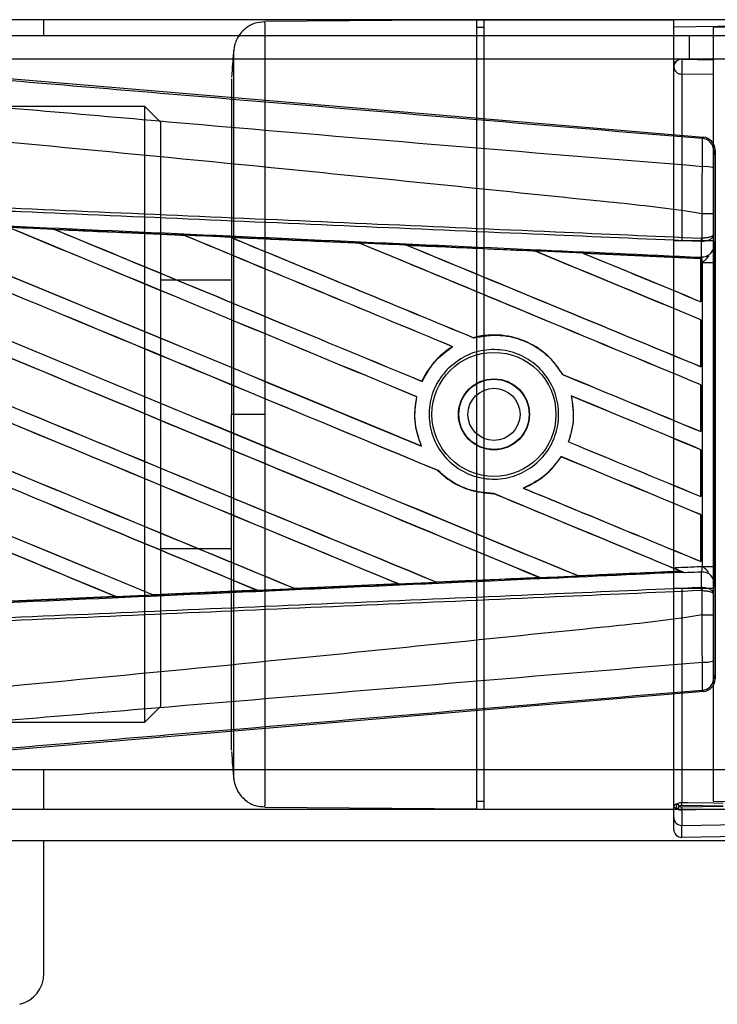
# Model space of a CAD drawing. Header units: millimetres. Extents: x 0 to 528, y 0 to 297.
# Tile 10 of 21: x 142 to 154, y 227 to 244. Entities that reach past the tile are written whole.
import ezdxf

# ---------------------------------------------------------------- set-up
doc = ezdxf.new("R2010")
doc.units = ezdxf.units.MM

msp = doc.modelspace()

# ---------------------------------------------------------------- linework, layer by layer
at = {"color": 7, "linetype": 'Continuous', "lineweight": 25}
for p, q in [((513.5729, 243.5734), (137.649, 243.5734)), ((142.8521, 243.3132), (142.8521, 243.5734)), ((149.9771, 243.5722), (146.493, 243.5418)), ((148.6763, 243.5734), (150.1071, 243.5734)), ((148.6763, 243.5609), (148.6763, 243.5734)), ((149.9771, 243.5722), (149.9771, 230.5668)), ((150.1071, 243.5734), (153.229, 243.5734)), ((150.1071, 230.5656), (150.1071, 243.5734)), ((153.229, 230.5656), (153.229, 243.5734)), ((150.1071, 243.4433), (149.9771, 243.4456)), ((155.4403, 243.4867), (153.229, 243.4498)), ((155.4403, 243.4707), (153.8794, 243.4433)), ((153.8794, 243.4433), (153.8794, 231.7261)), ((137.9092, 243.3132), (513.3128, 243.3132)), ((153.4892, 242.923), (153.4892, 243.3132)), ((153.4892, 243.3132), (153.8794, 243.3132)), ((138.2856, 242.9384), (153.7169, 241.6372)), ((178.6234, 242.923), (138.4684, 242.923)), ((153.3613, 242.9207), (153.8794, 242.9116)), ((153.4892, 242.923), (153.468, 242.9226)), ((153.8794, 242.923), (153.4892, 242.923)), ((153.3613, 242.678), (153.3613, 239.9312)), ((153.8794, 242.6693), (153.3613, 242.678)), ((144.5138, 242.1425), (142.2943, 242.1425)), ((144.774, 241.8824), (144.5138, 242.1425)), ((144.5138, 231.9965), (144.5138, 242.1425)), ((144.774, 241.8824), (144.774, 232.2566)), ((153.6966, 241.6186), (153.7169, 241.6372)), ((153.9076, 241.4299), (153.8872, 241.4112)), ((153.9076, 241.4299), (153.9076, 232.7091)), ((153.6972, 240.3745), (153.6974, 240.3745)), ((153.6972, 239.9736), (153.6972, 240.3745)), ((153.8842, 240.374), (153.8842, 240.0274)), ((143.0287, 240.1167), (143.0269, 240.1174)), ((143.0287, 240.1167), (143.0376, 240.1141)), ((145.1591, 240.0214), (143.0287, 240.1167)), ((145.1568, 240.0225), (145.1591, 240.0214)), ((145.1617, 240.0192), (145.1591, 240.0214)), ((145.9294, 239.9869), (145.9261, 239.9881)), ((145.9294, 239.9869), (145.938, 239.9844)), ((153.689, 239.9735), (153.6972, 239.9736)), ((153.8842, 240.0274), (153.8861, 239.8152)), ((148.0538, 239.8894), (148.0513, 239.8916)), ((148.8329, 239.8563), (148.8412, 239.854)), ((153.8794, 239.9312), (153.229, 239.9312)), ((153.6843, 239.9182), (153.6974, 239.9185)), ((153.6865, 239.6677), (153.6843, 239.9182)), ((150.9467, 239.7589), (150.9442, 239.761)), ((153.6749, 239.6371), (151.7392, 239.725)), ((151.7392, 239.725), (151.7472, 239.7227)), ((153.6754, 239.66), (153.6755, 239.6682)), ((153.6755, 239.6682), (153.6865, 239.6677)), ((153.674, 239.6353), (153.6749, 239.6371)), ((153.674, 239.6353), (153.674, 238.9264)), ((153.6752, 239.6412), (153.6749, 239.6371)), ((153.6752, 239.5757), (153.6752, 239.6412)), ((153.6752, 238.9246), (153.6752, 239.5757)), ((153.7, 239.5746), (153.6752, 239.5757)), ((153.7, 234.5644), (153.7, 239.5746)), ((153.7, 239.5746), (153.887, 239.5746)), ((153.887, 239.5746), (153.887, 234.5644)), ((145.9447, 239.2808), (144.774, 239.2808)), ((153.674, 238.9264), (153.6752, 238.9246)), ((153.6752, 238.6275), (153.674, 238.6267)), ((153.674, 238.6267), (153.674, 237.8563)), ((153.6752, 237.8546), (153.6752, 238.6275)), ((149.9323, 238.3316), (149.9307, 238.3335)), ((149.5838, 238.1844), (149.5876, 238.1841)), ((151.4003, 237.726), (151.3978, 237.7258)), ((153.674, 237.8563), (153.6752, 237.8546)), ((149.081, 237.6135), (149.0794, 237.6154)), ((153.6752, 237.5575), (153.674, 237.5567)), ((153.674, 237.5567), (153.674, 236.7863)), ((153.6752, 236.7846), (153.6752, 237.5575)), ((148.9927, 237.3597), (148.9951, 237.36)), ((151.5386, 237.3744), (151.5415, 237.3719)), ((145.9804, 237.0695), (145.9447, 237.0695)), ((153.674, 236.7863), (153.6752, 236.7846)), ((151.496, 236.6164), (151.4935, 236.6162)), ((149.0712, 236.5475), (149.0675, 236.5503)), ((153.6752, 236.4874), (153.674, 236.4867)), ((153.674, 236.4867), (153.674, 235.7162)), ((153.6752, 235.7145), (153.6752, 236.4874)), ((151.3734, 236.3729), (151.3749, 236.371)), ((149.3436, 236.1441), (149.347, 236.1439)), ((150.2637, 235.7634), (150.2663, 235.7611)), ((150.7522, 235.8538), (150.7476, 235.8545)), ((153.674, 235.7162), (153.6752, 235.7145)), ((153.6752, 235.4174), (153.674, 235.4166)), ((153.674, 235.4166), (153.674, 234.6462)), ((153.6752, 234.6445), (153.6752, 235.4174)), ((144.774, 234.8582), (145.9447, 234.8582)), ((153.674, 234.6462), (153.6752, 234.6445)), ((151.6535, 234.4102), (153.3391, 234.4866)), ((153.3328, 234.4882), (153.3391, 234.4866)), ((153.4068, 234.4591), (153.39, 234.466)), ((153.6843, 234.2208), (153.6865, 234.4713)), ((153.7, 234.5644), (153.887, 234.5644)), ((149.3202, 234.3046), (149.3182, 234.3065)), ((151.0088, 234.3829), (151.0153, 234.3812)), ((151.6535, 234.4102), (151.6516, 234.412)), ((153.8861, 234.3238), (153.8842, 234.1116)), ((146.3663, 234.1705), (144.6539, 234.0941)), ((146.3566, 234.1733), (146.3635, 234.1716)), ((146.3635, 234.1716), (146.3663, 234.1705)), ((146.9865, 234.1996), (146.9844, 234.2015)), ((146.9891, 234.1983), (146.9865, 234.1996)), ((148.6944, 234.2746), (146.9891, 234.1983)), ((148.6834, 234.2779), (148.6902, 234.2762)), ((153.229, 234.2078), (153.8794, 234.2078)), ((153.3613, 234.2078), (153.3613, 230.6759)), ((153.6843, 234.2208), (153.6974, 234.2205)), ((153.6972, 234.1654), (153.689, 234.1655)), ((153.6972, 233.7645), (153.6972, 234.1654)), ((142.3176, 233.9906), (144.0354, 234.0673)), ((144.0372, 234.0666), (142.3186, 233.9901)), ((144.0283, 234.0691), (144.0354, 234.0673)), ((144.0354, 234.0673), (144.0372, 234.0666)), ((144.6522, 234.0949), (144.6501, 234.0969)), ((144.6539, 234.0941), (144.6522, 234.0949)), ((153.8842, 234.1116), (153.8842, 233.765)), ((153.6974, 233.7645), (153.6972, 233.7645)), ((153.8872, 232.7278), (153.9076, 232.7091)), ((153.7169, 232.5018), (153.6966, 232.5204)), ((153.7169, 232.5018), (138.2856, 231.2006)), ((144.5138, 231.9965), (144.774, 232.2566)), ((139.831, 231.9965), (144.5138, 231.9965)), ((153.8794, 231.7261), (153.8794, 230.6957)), ((138.4684, 231.216), (178.6234, 231.216)), ((142.8521, 230.5656), (142.8521, 231.216)), ((137.649, 230.5656), (509.9747, 230.5656)), ((146.493, 230.5972), (149.9771, 230.5668)), ((148.6763, 230.5656), (148.6763, 230.5781)), ((148.6763, 230.5656), (150.1071, 230.5656)), ((149.9771, 230.6934), (150.1071, 230.6957)), ((150.1071, 230.5656), (153.229, 230.5656)), ((153.229, 230.4241), (153.229, 230.5656)), ((153.3176, 230.6125), (153.29, 230.656)), ((153.3176, 230.6125), (153.29, 230.5691)), ((153.3604, 230.6246), (153.3613, 230.6759)), ((154.0426, 230.6125), (153.3604, 230.6246)), ((153.3604, 230.6004), (154.0426, 230.6125)), ((153.3613, 230.5492), (153.3604, 230.6004)), ((153.8794, 230.6957), (155.4403, 230.6683)), ((153.229, 230.2285), (153.229, 230.4241)), ((154.0435, 230.5613), (153.3613, 230.5492)), ((153.3613, 230.5492), (153.3613, 230.296)), ((153.3613, 230.296), (155.4403, 230.3323)), ((155.4403, 230.1347), (153.3613, 230.0984)), ((130.4947, 230.0453), (520.7272, 230.0453)), ((142.8521, 227.8539), (142.8521, 230.0453))]:
    msp.add_line(p, q, dxfattribs=at)
at = {"color": 7, "linetype": 'Continuous', "lineweight": 25, "flags": 128}
for points in [[(153.2692, 242.8847), (153.2403, 242.8735), (153.229, 242.8687)], [(146.4933, 237.0697), (146.3992, 237.0696), (146.3084, 237.0696), (146.2238, 237.0696), (146.1483, 237.0696), (146.0843, 237.0695), (146.034, 237.0695), (145.999, 237.0695), (145.9804, 237.0695)], [(153.3613, 230.6759), (153.4654, 230.6741), (153.8816, 230.6667), (154.0435, 230.6638)]]:
    msp.add_lwpolyline(points, dxfattribs=at)
at = {"color": 7, "linetype": 'Continuous', "lineweight": 25}
for radius in [1.0213, 0.5853, 0.5785, 0.4293]:
    msp.add_circle((150.2665, 237.0695), radius, dxfattribs=at)
for centre, radius, start, end in [((153.3591, 242.7906), 0.1301, 89, 180), ((152.3898, 242.7994), 0.9791, 352.88187, 7.11813), ((153.3513, 242.8003), 0.1226, 184.50672, 274.71911), ((153.6791, 241.4112), 0.2081, 0.00461, 85.17567), ((153.7405, 240.6693), 0.4838, 72.68242, 94.90681), ((153.1082, 239.9953), 0.5812, 352.38146, 357.85676), ((153.1214, 239.9439), 0.5766, 357.47222, 2.94403), ((153.7052, 239.8512), 0.1845, 264.18694, 348.74615), ((153.7052, 234.2878), 0.1845, 11.25385, 95.81306), ((153.1082, 234.1437), 0.5812, 2.14324, 7.61854), ((153.1214, 234.1951), 0.5766, 357.05597, 2.52778), ((153.7405, 233.4697), 0.4838, 265.09319, 287.31758), ((153.6791, 232.7278), 0.2081, 274.82433, 359.99539), ((153.3203, 230.6126), 0.053, 124.86015, 235.13985), ((153.3581, 230.4251), 0.1291, 180.45213, 271.42472), ((153.3591, 230.2285), 0.1301, 180, 271), ((142.3318, 227.8539), 0.5203, 283.5, 0)]:
    msp.add_arc(centre, radius, start, end, dxfattribs=at)
for centre, major_axis, ratio, start_param, end_param in [((153.6994, 241.4298), (0.1532, 0.1409), 0.9999298, 5.5398822, 7.0264884), ((131.0382, 243.978), (223.1595, -92.4427), 0.0080625, 4.73054, 4.7977625), ((131.0382, 243.978), (223.0295, -92.3889), 0.0080625, 4.7305916, 4.797783), ((131.0382, 240.5568), (223.1595, -92.4427), 0.0080625, 1.4844685, 1.5497155), ((131.0382, 240.5568), (223.0295, -92.3889), 0.0080625, 1.4844738, 1.5496877), ((131.0382, 245.0481), (223.1595, -92.4427), 0.0080625, 4.7435023, 4.8082676), ((131.0382, 245.0481), (223.0295, -92.3889), 0.0080625, 4.7435622, 4.8082852), ((131.0382, 241.6268), (223.1595, -92.4427), 0.0080625, 1.4920007, 1.5367618), ((131.0382, 241.6268), (223.0295, -92.3889), 0.0080625, 1.491968, 1.5367252), ((131.0382, 246.1181), (223.1595, -92.4427), 0.0080625, 4.7564808, 4.7966243), ((131.0382, 246.1181), (223.0295, -92.3889), 0.0080625, 4.7565498, 4.7966551), ((131.0382, 242.6968), (223.1595, -92.4427), 0.0080625, 1.4935829, 1.5237995), ((131.0382, 242.6968), (223.0295, -92.3889), 0.0080625, 1.4935466, 1.5237528), ((131.0382, 247.1882), (223.1595, -92.4427), 0.0080625, 4.7694771, 4.7966686), ((131.0382, 247.1882), (223.0295, -92.3889), 0.0080625, 4.7695567, 4.7967086), ((131.0382, 236.747), (223.0306, -9.7407), 0.0174384, 1.50819, 1.5177301), ((131.0382, 243.7669), (223.1595, -92.4427), 0.0080625, 1.4909186, 1.510827), ((131.0382, 243.7669), (223.0295, -92.3889), 0.0080625, 1.490887, 1.5107682), ((131.0382, 248.2582), (223.1595, -92.4427), 0.0080625, 4.7824925, 4.8004965), ((131.0382, 248.2582), (223.0295, -92.3889), 0.0080625, 4.7825851, 4.8005386), ((131.0382, 236.747), (223.0306, -9.7407), 0.0174384, 1.495191, 1.5047017), ((131.0382, 244.8369), (223.1595, -92.4427), 0.0080625, 1.4725233, 1.4978432), ((131.0382, 244.8369), (223.0295, -92.3889), 0.0080625, 1.472469, 1.4977693), ((131.0382, 249.3282), (223.1595, -92.4427), 0.0080625, 4.7955283, 4.8173417), ((131.0382, 249.3282), (223.0295, -92.3889), 0.0080625, 4.7956373, 4.817396), ((131.0382, 236.747), (223.0306, -9.7407), 0.0174384, 1.4821755, 1.4916495), ((131.0382, 245.907), (223.1595, -92.4427), 0.0080625, 1.4725233, 1.4848473), ((131.0382, 245.907), (223.0295, -92.3889), 0.0080625, 1.472469, 1.4847537), ((131.0382, 250.3983), (223.1595, -92.4427), 0.0080625, 4.8085854, 4.8173417), ((131.0382, 250.3983), (223.0295, -92.3889), 0.0080625, 4.8087157, 4.817396), ((131.0382, 236.747), (223.0306, -9.7407), 0.0174384, 1.4698908, 1.478571), ((131.0382, 239.4867), (223.1595, -92.4427), 0.0080625, 1.4949342, 1.5376601), ((131.0382, 239.4867), (223.0295, -92.3889), 0.0080625, 1.4949375, 1.5375119), ((131.0382, 248.2582), (223.1595, -92.4427), 0.0080625, 4.8070888, 4.8173417), ((131.0382, 248.2582), (223.0295, -92.3889), 0.0080625, 4.8071536, 4.817396), ((131.0382, 243.7669), (223.1595, -92.4427), 0.0080625, 1.4725233, 1.4821426), ((131.0382, 243.7669), (223.0295, -92.3889), 0.0080625, 1.472469, 1.4820756), ((131.0382, 242.908), (223.1595, -92.4427), 0.0080625, 4.7552941, 4.7872672), ((131.0382, 242.908), (223.0295, -92.3889), 0.0080625, 4.7553273, 4.7872878), ((131.0382, 238.4167), (223.1595, -92.4427), 0.0080625, 1.5053953, 1.5346283), ((131.0382, 238.4167), (223.0295, -92.3889), 0.0080625, 1.505399, 1.5345964), ((131.0382, 247.1882), (223.1595, -92.4427), 0.0080625, 4.8075194, 4.8173417), ((131.0382, 247.1882), (223.0295, -92.3889), 0.0080625, 4.8075844, 4.817396), ((131.0382, 242.6968), (223.1595, -92.4427), 0.0080625, 1.4725233, 1.482886), ((131.0382, 242.6968), (223.0295, -92.3889), 0.0080625, 1.472469, 1.4828257), ((131.0382, 241.838), (223.1595, -92.4427), 0.0080625, 4.7538521, 4.7767798), ((131.0382, 241.838), (223.0295, -92.3889), 0.0080625, 4.7538879, 4.7767986), ((131.0382, 237.3466), (223.1595, -92.4427), 0.0080625, 1.5158534, 1.5369497), ((131.0382, 237.3466), (223.0295, -92.3889), 0.0080625, 1.5158593, 1.5369218), ((131.0382, 241.6268), (223.1595, -92.4427), 0.0080625, 1.4746438, 1.4878779), ((131.0382, 241.6268), (223.0295, -92.3889), 0.0080625, 1.4740067, 1.4878161), ((131.0382, 246.1181), (223.1595, -92.4427), 0.0080625, 4.8041637, 4.8173417), ((131.0382, 246.1181), (223.0295, -92.3889), 0.0080625, 4.8042359, 4.817396), ((131.0382, 237.392), (223.0306, 9.7407), 0.0174384, 4.8041838, 4.8117568), ((131.0382, 241.6268), (223.1595, -92.4427), 0.0080625, 1.4739962, 1.4746438), ((131.0382, 237.392), (223.0306, 9.7407), 0.0174384, 4.7936815, 4.8012897), ((131.0382, 237.392), (223.0306, 9.7407), 0.0174384, 4.7726972, 4.7803646), ((131.0382, 237.392), (223.0306, 9.7407), 0.0174384, 4.7831864, 4.790826), ((131.0382, 237.392), (223.0306, 9.7407), 0.0174384, 4.7622128, 4.7699042), ((153.6994, 232.7092), (0.1532, -0.1409), 0.9999298, 5.5398822, 7.0264884), ((153.3591, 230.6797), (0, 0.1305), 0.996831, 2.5816532, 3.1590459), ((153.3591, 230.6797), (0, 0.0793), 0.9848078, 2.5816532, 3.1590459), ((153.3591, 243.1081), (-0.0023, 13.0097), 0.0000153, 3.1415929, 3.3160992)]:
    msp.add_ellipse(centre, major_axis=major_axis, ratio=ratio, start_param=start_param, end_param=end_param, dxfattribs=at)
for points, knots in [([(131.0808, 243.5154), (132.6183, 243.3858), (135.6935, 243.1267), (140.3048, 242.7392), (146.3118, 242.2353), (150.7703, 241.863), (153.6966, 241.6186)], [0, 0, 0, 0, 0.2036202, 0.4072406, 0.6109477, 1, 1, 1, 1]), ([(146.4907, 243.5382), (146.4308, 243.5328), (146.3191, 243.5228), (146.1832, 243.4432), (146.0897, 243.3515), (146.0314, 243.259), (145.9992, 243.1765), (145.9839, 243.1108), (145.9803, 243.0737), (145.9789, 243.0591)], [0, 0, 0, 0, 0.23161094, 0.43175805, 0.59816768, 0.7386349, 0.85377264, 0.94214638, 1, 1, 1, 1]), ([(146.4932, 243.5237), (146.4932, 243.5278), (146.4933, 243.5414), (146.4932, 243.3995), (146.4931, 243.0879), (146.4935, 242.5887), (146.4931, 241.9303), (146.4932, 241.1398), (146.4934, 240.2262), (146.4931, 239.2317), (146.4931, 238.1665), (146.4932, 237.4387), (146.4933, 237.0697)], [0, 0, 0, 0, 0.0425476, 0.1409428, 0.2467955, 0.3557179, 0.4615695, 0.5704907, 0.6763419, 0.7852629, 0.8910974, 1, 1, 1, 1]), ([(153.6991, 241.1514), (150.7695, 241.3908), (146.3045, 241.7557), (140.2879, 242.2988), (135.664, 242.5659), (132.5863, 243.1294), (131.0419, 243.0517), (131.0419, 243.0517)], [0, 0, 0, 0, 0.3887669, 0.5925279, 0.7962893, 0.9999993, 1, 1, 1, 1]), ([(145.981, 243.0825), (145.9733, 243.0063), (145.9581, 242.8541), (145.9491, 242.7015), (145.9447, 242.6253)], [0, 0, 0, 0, 0.5005685, 1, 1, 1, 1]), ([(145.9804, 237.0695), (145.9805, 237.4072), (145.9805, 238.0825), (145.9802, 239.0673), (145.9804, 239.9944), (145.9803, 240.84), (145.9803, 241.5767), (145.9806, 242.1874), (145.9803, 242.6523), (145.9803, 242.9431), (145.9804, 243.075), (145.9804, 243.0628), (145.9803, 243.059)], [0, 0, 0, 0, 0.1074097, 0.2148222, 0.322236, 0.4296485, 0.5370744, 0.6444986, 0.7519239, 0.8593504, 0.9566299, 1, 1, 1, 1]), ([(153.6972, 240.3745), (153.6098, 240.3886), (153.0705, 240.4751), (150.7041, 240.7161), (145.842, 241.2181), (138.8273, 241.8788), (133.6356, 242.3589), (131.0382, 242.5992)], [0, 0, 0, 0, 0.0117013, 0.0722088, 0.3141935, 0.6568871, 1, 1, 1, 1]), ([(145.9447, 242.5953), (145.9447, 242.6003), (145.9447, 242.6143), (145.9447, 242.3778), (145.9447, 241.9035), (145.9447, 241.2177), (145.9447, 240.3483), (145.9447, 239.3392), (145.9447, 238.2301), (145.9447, 237.4561), (145.9447, 237.0695)], [0, 0, 0, 0, 0.0718083, 0.2046638, 0.3367246, 0.4694783, 0.6020078, 0.7343695, 0.8673384, 1, 1, 1, 1]), ([(153.6991, 241.1514), (153.7006, 241.2086), (153.7036, 241.323), (153.7047, 241.4681), (153.7032, 241.5719), (153.6999, 241.6138), (153.6973, 241.6176), (153.6966, 241.6186)], [0, 0, 0, 0, 0.2296881, 0.4595969, 0.6887793, 0.9180889, 1, 1, 1, 1]), ([(153.8872, 241.4112), (153.8871, 241.4106), (153.8867, 241.4085), (153.886, 241.3837), (153.8853, 241.3215), (153.8847, 241.2343), (153.8846, 241.1656), (153.8845, 241.1312)], [0, 0, 0, 0, 0.08210774, 0.31165455, 0.54070711, 0.77036972, 1, 1, 1, 1]), ([(153.6974, 240.3745), (153.6975, 240.443), (153.698, 240.7023), (153.6987, 240.961), (153.6991, 241.1514)], [0, 0, 0, 0, 0.2638842, 1, 1, 1, 1]), ([(153.8845, 241.1312), (153.8844, 240.9455), (153.8842, 240.6934), (153.8842, 240.4406), (153.8842, 240.374)], [0, 0, 0, 0, 0.7365741, 1, 1, 1, 1]), ([(131.0396, 240.9612), (132.6491, 240.891), (135.2384, 240.7781), (138.8062, 240.6225), (141.0089, 240.5265), (143.2117, 240.4304), (145.4143, 240.3344), (148.348, 240.2064), (151.1065, 240.0862), (152.8853, 240.0086), (153.689, 239.9735)], [0, 0, 0, 0, 0.2128192, 0.3423754, 0.4719316, 0.50432, 0.6339994, 0.7636564, 0.8932125, 1, 1, 1, 1]), ([(153.6843, 239.9182), (152.8806, 239.9533), (151.102, 240.0309), (148.3438, 240.1512), (145.4104, 240.2791), (143.208, 240.3752), (141.0055, 240.4712), (138.803, 240.5673), (135.2356, 240.7229), (132.6465, 240.8358), (131.0372, 240.906)], [0, 0, 0, 0, 0.1067875, 0.2363437, 0.3660007, 0.4956801, 0.5280685, 0.6576247, 0.7871808, 1, 1, 1, 1]), ([(131.0268, 240.6692), (131.3147, 240.6567), (132.7542, 240.5938), (135.3451, 240.4801), (138.7985, 240.3277), (142.25, 240.1744), (145.1239, 240.046), (147.9954, 239.9171), (150.6556, 239.7971), (152.7384, 239.7026), (153.6754, 239.66)], [0, 0, 0, 0, 0.0380636, 0.1903223, 0.342581, 0.4948397, 0.6470984, 0.723226, 0.8754847, 1, 1, 1, 1]), ([(153.8842, 240.374), (153.8839, 240.3741), (153.8826, 240.3741), (153.8666, 240.3743), (153.8248, 240.3744), (153.7665, 240.3745), (153.7204, 240.3745), (153.6974, 240.3745)], [0, 0, 0, 0, 0.0716067, 0.3068114, 0.5378745, 0.7689372, 1, 1, 1, 1]), ([(143.0269, 240.1174), (142.988, 240.1191), (142.7935, 240.1277), (142.5401, 240.139), (142.3256, 240.1485), (142.2666, 240.1512)], [0, 0, 0, 0, 0.1534731, 0.767366, 1, 1, 1, 1]), ([(143.0269, 240.1174), (143.4475, 240.0986), (144.0322, 240.0726), (144.7421, 240.041), (145.0315, 240.0281), (145.1568, 240.0225)], [0, 0, 0, 0, 0.5923667, 0.823393, 1, 1, 1, 1]), ([(145.9261, 239.9881), (145.8873, 239.9899), (145.6929, 239.9986), (145.4364, 240.01), (145.2189, 240.0197), (145.1568, 240.0225)], [0, 0, 0, 0, 0.1516201, 0.7581009, 1, 1, 1, 1]), ([(145.9261, 239.9881), (146.0749, 239.9815), (146.4145, 239.9663), (146.9523, 239.9423), (147.5106, 239.9174), (147.878, 239.9009), (148.0472, 239.8934)], [0, 0, 0, 0, 0.2103832, 0.4801439, 0.7606264, 1, 1, 1, 1]), ([(148.0513, 239.8916), (147.8395, 239.9011), (147.1324, 239.9329), (146.425, 239.9647), (145.9294, 239.9869)], [0, 0, 0, 0, 0.2994906, 1, 1, 1, 1]), ([(153.8842, 240.0274), (153.8842, 240.0272), (153.8841, 240.0242), (153.8807, 240.0151), (153.8613, 240.001), (153.8188, 239.9871), (153.7628, 239.9771), (153.7192, 239.9747), (153.6972, 239.9736)], [0, 0, 0, 0, 0.0053156, 0.1176999, 0.3508535, 0.5700679, 0.7835799, 1, 1, 1, 1]), ([(153.8842, 240.0274), (153.8842, 240.0271), (153.8841, 240.0209), (153.8807, 240.0026), (153.8614, 239.974), (153.8189, 239.9459), (153.763, 239.9256), (153.7194, 239.9209), (153.6974, 239.9185)], [0, 0, 0, 0, 0.0053156, 0.1176999, 0.3508535, 0.5700679, 0.7835799, 1, 1, 1, 1]), ([(148.8274, 239.8585), (148.7885, 239.8602), (148.5943, 239.8689), (148.3342, 239.8805), (148.113, 239.8904), (148.0472, 239.8934)], [0, 0, 0, 0, 0.1494253, 0.747127, 1, 1, 1, 1]), ([(148.0472, 239.8934), (148.0487, 239.8927), (148.0508, 239.8918), (148.0511, 239.8916), (148.0513, 239.8916)], [0, 0, 0, 0, 0.6976298, 1, 1, 1, 1]), ([(148.8274, 239.8585), (149.0427, 239.8488), (149.4913, 239.8287), (150.1833, 239.7977), (150.6713, 239.7759), (150.9261, 239.7645), (150.9375, 239.764)], [0, 0, 0, 0, 0.3060679, 0.6376123, 0.9838287, 1, 1, 1, 1]), ([(148.8329, 239.8563), (148.8321, 239.8566), (148.8311, 239.857), (148.8283, 239.8581), (148.8274, 239.8585)], [0, 0, 0, 0, 0.6753525, 1, 1, 1, 1]), ([(150.9442, 239.761), (150.9154, 239.7623), (150.2119, 239.7941), (149.508, 239.8259), (148.8329, 239.8563)], [0, 0, 0, 0, 0.040966, 1, 1, 1, 1]), ([(153.8861, 239.8152), (153.8863, 239.7804), (153.8868, 239.7155), (153.8869, 239.6256), (153.8869, 239.581), (153.887, 239.5746)], [0, 0, 0, 0, 0.49750776, 0.92718669, 1, 1, 1, 1]), ([(151.7303, 239.7284), (151.6915, 239.7302), (151.4974, 239.7389), (151.2331, 239.7507), (151.0076, 239.7608), (150.9375, 239.764)], [0, 0, 0, 0, 0.1469211, 0.7346058, 1, 1, 1, 1]), ([(150.9375, 239.764), (150.9395, 239.7631), (150.9431, 239.7615), (150.9439, 239.7611), (150.9442, 239.761)], [0, 0, 0, 0, 0.5692261, 1, 1, 1, 1]), ([(151.7303, 239.7284), (151.9757, 239.7174), (152.5009, 239.6939), (153.1491, 239.6648), (153.5519, 239.6468), (153.6752, 239.6412)], [0, 0, 0, 0, 0.3784171, 0.8098591, 1, 1, 1, 1]), ([(151.7392, 239.725), (151.7383, 239.7253), (151.7368, 239.7259), (151.7323, 239.7276), (151.7303, 239.7284)], [0, 0, 0, 0, 0.5548092, 1, 1, 1, 1]), ([(153.6752, 239.5757), (153.6752, 239.5927), (153.6752, 239.6245), (153.6754, 239.654), (153.6755, 239.6663), (153.6755, 239.6682)], [0, 0, 0, 0, 0.49797232, 0.9247743, 1, 1, 1, 1]), ([(153.6754, 239.66), (153.6754, 239.6545), (153.6753, 239.6467), (153.6752, 239.6425), (153.6752, 239.6412)], [0, 0, 0, 0, 0.7081808, 1, 1, 1, 1]), ([(153.7, 239.5746), (153.6998, 239.5771), (153.6985, 239.5944), (153.6947, 239.6293), (153.6894, 239.6542), (153.6865, 239.6677)], [0, 0, 0, 0, 0.0718682, 0.4987863, 1, 1, 1, 1]), ([(153.7, 239.5746), (153.7004, 239.5749), (153.7158, 239.5872), (153.7541, 239.6181), (153.7871, 239.6542), (153.807, 239.6761)], [0, 0, 0, 0, 0.0099417, 0.4001815, 1, 1, 1, 1]), ([(151.4003, 237.726), (151.331, 237.8258), (151.1777, 238.0464), (150.8234, 238.2805), (150.3932, 238.3974), (150.0864, 238.3742), (149.9374, 238.3353), (149.9307, 238.3335)], [0, 0, 0, 0, 0.2124905, 0.4699569, 0.7284596, 0.9876644, 1, 1, 1, 1]), ([(149.9323, 238.3316), (150.078, 238.3555), (150.37, 238.4034), (150.8049, 238.285), (151.1673, 238.0548), (151.325, 237.8296), (151.3978, 237.7258)], [0, 0, 0, 0, 0.25861562, 0.51825473, 0.77786594, 1, 1, 1, 1]), ([(149.5838, 238.1844), (149.5715, 238.1767), (149.4808, 238.1197), (149.2845, 237.9567), (149.1432, 237.7535), (149.0806, 237.6181), (149.0794, 237.6154)], [0, 0, 0, 0, 0.0566586, 0.4186058, 0.988574, 1, 1, 1, 1]), ([(149.081, 237.6135), (149.1536, 237.7414), (149.2824, 237.9688), (149.4948, 238.1186), (149.5876, 238.1841)], [0, 0, 0, 0, 0.5628369, 1, 1, 1, 1]), ([(149.5049, 237.8187), (149.5978, 237.896), (149.7835, 238.0506), (150.1392, 238.1487), (150.5033, 238.131), (150.8425, 237.9912), (151.1157, 237.7472), (151.2922, 237.4267), (151.3524, 237.0668), (151.2904, 236.7079), (151.1138, 236.3899), (150.842, 236.1477), (150.5047, 236.0086), (150.1395, 235.989), (149.7879, 236.0919), (149.4903, 236.3059), (149.281, 236.606), (149.1829, 236.9581), (149.2078, 237.3208), (149.3293, 237.6169), (149.4563, 237.7628), (149.5049, 237.8187)], [0, 0, 0, 0, 0.053804, 0.1076031, 0.1615183, 0.2155014, 0.269422, 0.323168, 0.3767051, 0.4301008, 0.4834934, 0.5370217, 0.5907565, 0.6446694, 0.6986525, 0.7525749, 0.8063418, 0.8599294, 0.9133852, 0.9668046, 1, 1, 1, 1]), ([(148.9927, 237.3597), (148.9828, 237.3068), (148.946, 237.1103), (148.9645, 236.8276), (149.0414, 236.6204), (149.0675, 236.5503)], [0, 0, 0, 0, 0.19606917, 0.72772298, 1, 1, 1, 1]), ([(149.0712, 236.5475), (149.0245, 236.6855), (148.9349, 236.9507), (148.9756, 237.2273), (148.9951, 237.36)], [0, 0, 0, 0, 0.520389, 1, 1, 1, 1]), ([(151.5386, 237.3744), (151.5604, 237.2302), (151.5993, 236.9733), (151.5258, 236.7251), (151.4935, 236.6162)], [0, 0, 0, 0, 0.5610233, 1, 1, 1, 1]), ([(151.496, 236.6164), (151.5156, 236.6782), (151.5795, 236.8792), (151.5883, 237.1421), (151.5503, 237.3285), (151.5415, 237.3719)], [0, 0, 0, 0, 0.2539841, 0.8264322, 1, 1, 1, 1]), ([(145.9447, 231.5437), (145.9447, 231.5387), (145.9447, 231.5247), (145.9447, 231.7612), (145.9447, 232.2355), (145.9447, 232.9213), (145.9447, 233.7907), (145.9447, 234.7998), (145.9447, 235.9089), (145.9447, 236.6829), (145.9447, 237.0695)], [0, 0, 0, 0, 0.071829, 0.2046816, 0.3367394, 0.4694901, 0.6020167, 0.7343754, 0.8673414, 1, 1, 1, 1]), ([(145.9803, 231.0801), (145.9804, 231.0761), (145.9804, 231.0635), (145.9803, 231.1957), (145.9803, 231.4868), (145.9806, 231.9515), (145.9803, 232.5623), (145.9803, 233.299), (145.9804, 234.1446), (145.9802, 235.0717), (145.9805, 236.0565), (145.9805, 236.7318), (145.9804, 237.0695)], [0, 0, 0, 0, 0.045197, 0.1422907, 0.249512, 0.3567322, 0.4639513, 0.5711719, 0.6783794, 0.785588, 0.8927954, 1, 1, 1, 1]), ([(146.4933, 237.0697), (146.4932, 236.711), (146.4931, 235.9832), (146.4931, 234.9269), (146.4934, 233.9221), (146.4932, 233.0154), (146.4931, 232.2158), (146.4935, 231.5613), (146.4931, 231.0552), (146.4932, 230.7434), (146.4933, 230.5987), (146.4932, 230.6121), (146.4932, 230.6163)], [0, 0, 0, 0, 0.1058464, 0.2147623, 0.3206097, 0.4295267, 0.5353744, 0.6442917, 0.7501405, 0.8590591, 0.9551732, 1, 1, 1, 1]), ([(151.3734, 236.3729), (151.284, 236.2552), (151.1153, 236.033), (150.8653, 235.9116), (150.7476, 235.8545)], [0, 0, 0, 0, 0.5295417, 1, 1, 1, 1]), ([(150.7522, 235.8538), (150.8751, 235.9145), (151.1236, 236.0371), (151.2905, 236.259), (151.3749, 236.371)], [0, 0, 0, 0, 0.4947316, 1, 1, 1, 1]), ([(149.3436, 236.1441), (149.3829, 236.1077), (149.5297, 235.9721), (149.8382, 235.8027), (150.1254, 235.7748), (150.2663, 235.7611)], [0, 0, 0, 0, 0.1573825, 0.5868292, 1, 1, 1, 1]), ([(150.2637, 235.7634), (150.1176, 235.7784), (149.8246, 235.8084), (149.521, 235.982), (149.3803, 236.1129), (149.347, 236.1439)], [0, 0, 0, 0, 0.431457, 0.865462, 1, 1, 1, 1]), ([(153.39, 234.466), (152.5481, 234.4278), (150.5603, 234.3376), (147.9955, 234.2219), (145.1239, 234.093), (142.25, 233.9646), (138.7985, 233.8113), (135.3451, 233.6589), (132.7542, 233.5452), (131.3147, 233.4823), (131.0268, 233.4698)], [0, 0, 0, 0, 0.11330093, 0.26751, 0.34461273, 0.49882179, 0.65303083, 0.80723985, 0.96144886, 1, 1, 1, 1]), ([(153.3481, 234.4831), (153.1467, 234.4741), (152.5841, 234.4488), (152.0211, 234.4236), (151.6597, 234.4074)], [0, 0, 0, 0, 0.3579755, 1, 1, 1, 1]), ([(153.2043, 234.5428), (153.3409, 234.5488), (153.5061, 234.556), (153.6713, 234.5632), (153.7, 234.5644)], [0, 0, 0, 0, 0.8265638, 1, 1, 1, 1]), ([(153.4068, 234.4591), (153.3625, 234.4774), (153.2954, 234.505), (153.2274, 234.5332), (153.2043, 234.5428)], [0, 0, 0, 0, 0.6608732, 1, 1, 1, 1]), ([(153.3391, 234.4866), (153.3398, 234.4864), (153.3411, 234.4859), (153.3458, 234.484), (153.3481, 234.4831)], [0, 0, 0, 0, 0.51745328, 1, 1, 1, 1]), ([(153.3481, 234.4831), (153.3552, 234.4802), (153.3678, 234.4751), (153.3833, 234.4688), (153.39, 234.466)], [0, 0, 0, 0, 0.56705552, 1, 1, 1, 1]), ([(153.6865, 234.4713), (153.6649, 234.4704), (153.5717, 234.4663), (153.4785, 234.4622), (153.4068, 234.4591)], [0, 0, 0, 0, 0.231001, 1, 1, 1, 1]), ([(153.6865, 234.4713), (153.6869, 234.4732), (153.69, 234.4855), (153.6949, 234.5128), (153.6985, 234.5445), (153.6998, 234.5617), (153.7, 234.5644)], [0, 0, 0, 0, 0.0771068, 0.5053181, 0.9215233, 1, 1, 1, 1]), ([(153.807, 234.4629), (153.7871, 234.4848), (153.7541, 234.5209), (153.7158, 234.5518), (153.7004, 234.5641), (153.7, 234.5644)], [0, 0, 0, 0, 0.5998185, 0.9900583, 1, 1, 1, 1]), ([(153.887, 234.5644), (153.8869, 234.52), (153.8868, 234.4376), (153.8864, 234.3606), (153.8861, 234.3286), (153.8861, 234.3238)], [0, 0, 0, 0, 0.4977123, 0.9237782, 1, 1, 1, 1]), ([(148.6944, 234.2746), (148.7333, 234.2763), (148.9433, 234.2857), (149.1532, 234.2951), (149.3243, 234.3028)], [0, 0, 0, 0, 0.18503, 1, 1, 1, 1]), ([(149.3202, 234.3046), (149.8328, 234.3278), (150.398, 234.3533), (150.9628, 234.3789), (151.0153, 234.3812)], [0, 0, 0, 0, 0.9070225, 1, 1, 1, 1]), ([(149.3243, 234.3028), (149.3228, 234.3035), (149.3206, 234.3044), (149.3203, 234.3046), (149.3202, 234.3046)], [0, 0, 0, 0, 0.6973497, 1, 1, 1, 1]), ([(151.0217, 234.3788), (150.7676, 234.3674), (150.2019, 234.3421), (149.636, 234.3167), (149.3243, 234.3028)], [0, 0, 0, 0, 0.4492129, 1, 1, 1, 1]), ([(151.0153, 234.3812), (151.016, 234.381), (151.017, 234.3807), (151.0204, 234.3793), (151.0217, 234.3788)], [0, 0, 0, 0, 0.615701, 1, 1, 1, 1]), ([(151.0217, 234.3788), (151.0605, 234.3806), (151.2546, 234.3893), (151.4673, 234.3988), (151.6412, 234.4066), (151.6597, 234.4074)], [0, 0, 0, 0, 0.1825482, 0.9127414, 1, 1, 1, 1]), ([(151.6597, 234.4074), (151.6578, 234.4082), (151.6544, 234.4097), (151.6538, 234.41), (151.6535, 234.4102)], [0, 0, 0, 0, 0.5769873, 1, 1, 1, 1]), ([(131.0372, 233.233), (132.6465, 233.3032), (135.2356, 233.4161), (138.803, 233.5717), (141.0055, 233.6678), (143.208, 233.7638), (145.4104, 233.8599), (148.3438, 233.9878), (151.102, 234.1081), (152.8806, 234.1857), (153.6843, 234.2208)], [0, 0, 0, 0, 0.2128192, 0.3423754, 0.4719315, 0.5043199, 0.6339993, 0.7636563, 0.8932125, 1, 1, 1, 1]), ([(153.689, 234.1655), (152.8853, 234.1304), (151.1065, 234.0528), (148.348, 233.9326), (145.4143, 233.8046), (143.2117, 233.7086), (141.0089, 233.6125), (138.8062, 233.5165), (135.2384, 233.3609), (132.6491, 233.248), (131.0396, 233.1778)], [0, 0, 0, 0, 0.1067875, 0.2363437, 0.3660006, 0.49568, 0.5280684, 0.6576246, 0.7871807, 1, 1, 1, 1]), ([(144.6522, 234.0949), (144.9994, 234.1104), (145.5699, 234.136), (146.1402, 234.1616), (146.3635, 234.1716)], [0, 0, 0, 0, 0.60839948, 1, 1, 1, 1]), ([(146.3663, 234.1705), (146.4052, 234.1723), (146.6128, 234.1815), (146.8204, 234.1908), (146.9891, 234.1983)], [0, 0, 0, 0, 0.1872412, 1, 1, 1, 1]), ([(146.9865, 234.1996), (147.1296, 234.206), (147.6977, 234.2315), (148.2655, 234.2571), (148.6902, 234.2762)], [0, 0, 0, 0, 0.2520371, 1, 1, 1, 1]), ([(148.6902, 234.2762), (148.6907, 234.276), (148.6915, 234.2757), (148.6939, 234.2748), (148.6944, 234.2746)], [0, 0, 0, 0, 0.748666, 1, 1, 1, 1]), ([(153.6972, 234.1654), (153.7192, 234.1643), (153.7628, 234.1619), (153.8188, 234.1519), (153.8613, 234.138), (153.8807, 234.1239), (153.8841, 234.1148), (153.8842, 234.1118), (153.8842, 234.1116)], [0, 0, 0, 0, 0.2164201, 0.4299321, 0.6491465, 0.8823001, 0.9946844, 1, 1, 1, 1]), ([(153.6974, 234.2205), (153.7194, 234.2181), (153.763, 234.2134), (153.8189, 234.1931), (153.8614, 234.165), (153.8807, 234.1364), (153.8841, 234.1181), (153.8842, 234.1119), (153.8842, 234.1116)], [0, 0, 0, 0, 0.2164201, 0.4299321, 0.6491465, 0.8823001, 0.9946844, 1, 1, 1, 1]), ([(144.0372, 234.0666), (144.0761, 234.0684), (144.2773, 234.0773), (144.4829, 234.0865), (144.6495, 234.0939), (144.6539, 234.0941)], [0, 0, 0, 0, 0.1891642, 0.9787735, 1, 1, 1, 1]), ([(153.6972, 233.7645), (153.6098, 233.7504), (153.0705, 233.6639), (150.7041, 233.4229), (145.842, 232.9209), (138.8273, 232.2602), (133.6356, 231.7801), (131.0382, 231.5398)], [0, 0, 0, 0, 0.0117013, 0.0722088, 0.3141935, 0.6568871, 1, 1, 1, 1]), ([(153.6974, 233.7645), (153.7204, 233.7645), (153.7665, 233.7645), (153.8248, 233.7646), (153.8666, 233.7647), (153.8826, 233.7649), (153.8839, 233.7649), (153.8842, 233.765)], [0, 0, 0, 0, 0.2310628, 0.4621255, 0.6931886, 0.9283933, 1, 1, 1, 1]), ([(153.6991, 232.9876), (153.6987, 233.178), (153.698, 233.4367), (153.6975, 233.696), (153.6974, 233.7645)], [0, 0, 0, 0, 0.7361158, 1, 1, 1, 1]), ([(153.8842, 233.765), (153.8842, 233.6984), (153.8842, 233.4456), (153.8844, 233.1935), (153.8845, 233.0078)], [0, 0, 0, 0, 0.2634259, 1, 1, 1, 1]), ([(153.8845, 233.0078), (153.8846, 232.9961), (153.8846, 232.9501), (153.8849, 232.8731), (153.8855, 232.7935), (153.8863, 232.739), (153.8869, 232.7315), (153.8872, 232.7278)], [0, 0, 0, 0, 0.077747, 0.3068364, 0.5369565, 0.7685092, 1, 1, 1, 1]), ([(131.0419, 231.0873), (131.0419, 231.0873), (132.583, 231.2164), (135.6655, 231.4773), (140.2875, 231.8652), (146.3047, 232.3701), (150.7696, 232.743), (153.6991, 232.9876)], [0, 0, 0, 0, 0.0000007, 0.2037107, 0.4074721, 0.6112331, 1, 1, 1, 1]), ([(153.6966, 232.5204), (153.6984, 232.5268), (153.7021, 232.5396), (153.7045, 232.6308), (153.7042, 232.7635), (153.7018, 232.8917), (153.6997, 232.9682), (153.6991, 232.9876)], [0, 0, 0, 0, 0.23108965, 0.4626691, 0.69303153, 0.92227335, 1, 1, 1, 1]), ([(153.6966, 232.5204), (150.7703, 232.276), (146.3124, 231.9037), (140.3055, 231.3999), (135.6942, 231.0124), (132.6184, 230.7532), (131.0808, 230.6236)], [0, 0, 0, 0, 0.3890527, 0.5926729, 0.7963808, 1, 1, 1, 1]), ([(145.9447, 231.5137), (145.9491, 231.4375), (145.9581, 231.2849), (145.9733, 231.1327), (145.981, 231.0565)], [0, 0, 0, 0, 0.4993736, 1, 1, 1, 1]), ([(145.979, 231.08), (145.9793, 231.0755), (145.9807, 231.0544), (145.9929, 230.9758), (146.0422, 230.8442), (146.1652, 230.7035), (146.3255, 230.6124), (146.4397, 230.6056), (146.4914, 230.6025)], [0, 0, 0, 0, 0.0184774, 0.0858214, 0.3054651, 0.5583136, 0.8002105, 1, 1, 1, 1]), ([(153.229, 230.6153), (153.229, 230.6153), (153.229, 230.6156), (153.229, 230.6163), (153.2292, 230.618), (153.2303, 230.6226), (153.2342, 230.6269), (153.2371, 230.63)], [0, 0, 0, 0, 0.0133103, 0.057664, 0.1451239, 0.3742378, 1, 1, 1, 1]), ([(153.29, 230.5691), (153.2774, 230.573), (153.2536, 230.5803), (153.2376, 230.5932), (153.2308, 230.6038), (153.2293, 230.611), (153.229, 230.6136), (153.229, 230.6147), (153.229, 230.6152), (153.229, 230.6153)], [0, 0, 0, 0, 0.30533009, 0.57447705, 0.84928749, 0.94054746, 0.97621922, 0.99509619, 1, 1, 1, 1]), ([(153.2371, 230.63), (153.2376, 230.6308), (153.2407, 230.6351), (153.2541, 230.6439), (153.2775, 230.6518), (153.29, 230.656)], [0, 0, 0, 0, 0.0898989, 0.5166032, 1, 1, 1, 1]), ([(153.29, 230.656), (153.2993, 230.661), (153.3193, 230.6716), (153.3445, 230.6759), (153.3589, 230.6759), (153.3613, 230.6759)], [0, 0, 0, 0, 0.4220486, 0.9017678, 1, 1, 1, 1]), ([(153.3604, 230.6246), (153.3517, 230.624), (153.3365, 230.6229), (153.3232, 230.6156), (153.3176, 230.6125)], [0, 0, 0, 0, 0.5771359, 1, 1, 1, 1])]:
    msp.add_open_spline(points, degree=3, knots=knots, dxfattribs=at)

doc.saveas('drawing.dxf')
